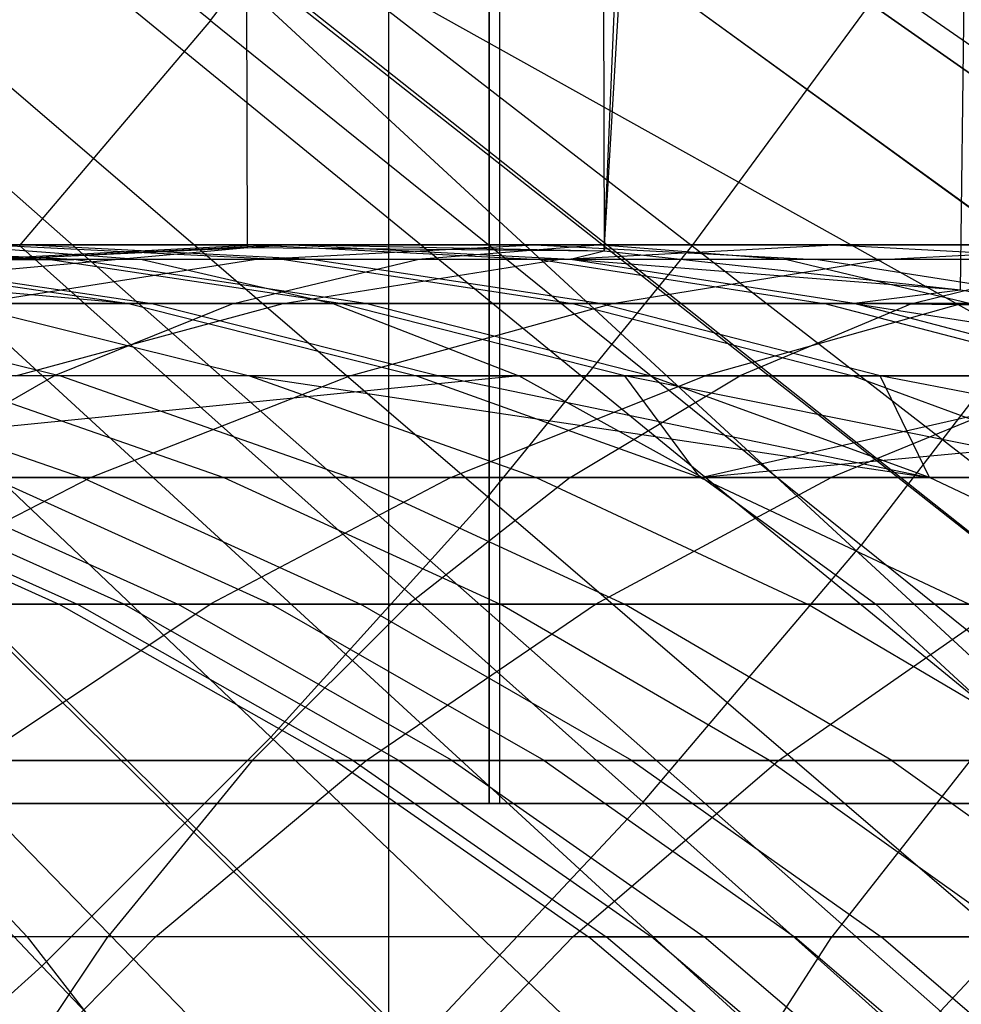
# Model space of a CAD drawing. Extents: x 0.1 to 12.1, y -6 to 6.
# Tile 157 of 256: x 6.844 to 7.013, y -0.836 to -0.66. Entities that reach past the tile are written whole.
import ezdxf

# ---------------------------------------------------------------- set-up
doc = ezdxf.new("R2010")
doc.units = 0
doc.header["$LTSCALE"] = 2.54
doc.layers.get('0').update_dxf_attribs({"linetype": 'CONTINUOUS'})

# ---------------------------------------------------------------- blocks, each defined once
blk = doc.blocks.new('DROPS_COLOR_B-11195_STL')
at = {"color": 0}
for p, q in [((6.91026, -0.9, 47.84314), (6.91026, 0.9, 47.84314)), ((6.91026, -0.9, 47.84314), (6.91026, 0.9, 47.84314)), ((6.91026, -0.9, 40.02596), (6.91026, 0.9, 40.02596)), ((6.91026, -0.9, 40.02596), (6.91026, 0.9, 40.02596)), ((6.94885, -0.70111, 51.00961), (7.0307, 0.71128, 51.02245)), ((6.94885, -0.70111, 51.00961), (7.0307, 0.71128, 51.02245)), ((7.0126, -0.70811, 51.01951), (7.0307, 0.71128, 51.02245)), ((7.0126, -0.70811, 51.01951), (7.0307, 0.71128, 51.02245)), ((6.94885, -0.70111, 51.00961), (7.00757, 0.7073, 51.0187)), ((6.94885, -0.70111, 51.00961), (7.00757, 0.7073, 51.0187)), ((6.88499, -0.70054, 51.00039), (6.88086, 0.70071, 50.99982)), ((6.88499, -0.70054, 51.00039), (6.88086, 0.70071, 50.99982)), ((6.94449, 0.70086, 51.00895), (6.94885, -0.70111, 51.00961)), ((6.94449, 0.70086, 51.00895), (6.94885, -0.70111, 51.00961)), ((6.92824, 0, 17.02357), (6.92824, -0.8, 17.02357)), ((6.92824, 0, 17.02357), (6.92824, -0.8, 17.02357)), ((6.92824, -0.8, 36.87165), (6.92824, 0, 36.87165)), ((6.92824, -0.8, 36.87165), (6.92824, 0, 36.87165)), ((6.93009, 0, 20.75002), (6.93009, -0.8, 20.75002)), ((6.93009, 0, 20.75002), (6.93009, -0.8, 20.75002)), ((6.93009, 0, 33.14519), (6.93009, -0.8, 33.14519)), ((6.93009, 0, 33.14519), (6.93009, -0.8, 33.14519)), ((6.87835, -0.65983, 13.79774), (6.76213, -0.56611, 13.83503)), ((6.87835, -0.65983, 13.79774), (6.76213, -0.56611, 13.83503)), ((6.84418, -0.56974, 1.92723), (7.10046, -0.75594, 2.00512)), ((6.84418, -0.56974, 1.92723), (7.10046, -0.75594, 2.00512)), ((6.8683, -0.58727, 13.45288), (7.12425, -0.77322, 13.37336)), ((6.8683, -0.58727, 13.45288), (7.12425, -0.77322, 13.37336)), ((6.84473, -0.60739, 13.73038), (6.96459, -0.70018, 13.68953)), ((6.84473, -0.60739, 13.73038), (6.96459, -0.70018, 13.68953)), ((6.81038, -0.61358, 1.92723), (7.0556, -0.8141, 2.00512)), ((6.81038, -0.61358, 1.92723), (7.0556, -0.8141, 2.00512)), ((6.84536, -0.61761, 13.45288), (7.07837, -0.83272, 13.37336)), ((6.84536, -0.61761, 13.45288), (7.12425, -0.77322, 13.37336)), ((6.84536, -0.61761, 13.45288), (7.07837, -0.83272, 13.37336)), ((6.84536, -0.61761, 13.45288), (7.12425, -0.77322, 13.37336)), ((6.87835, -0.65983, 13.79774), (6.91047, -0.61788, 13.79774)), ((6.87835, -0.65983, 13.79774), (6.91047, -0.61788, 13.79774)), ((7.03155, -0.70584, 13.75643), (6.91047, -0.61788, 13.79774)), ((7.03155, -0.70584, 13.75643), (6.91047, -0.61788, 13.79774)), ((6.83346, -0.63245, 13.45288), (7.07837, -0.83272, 13.37336)), ((6.83346, -0.63245, 13.45288), (7.07837, -0.83272, 13.37336)), ((6.81296, -0.64636, 13.73038), (6.92797, -0.7451, 13.68953)), ((6.81296, -0.64636, 13.73038), (6.92797, -0.7451, 13.68953)), ((6.96459, -0.70018, 13.68953), (6.9989, -0.65347, 13.68953)), ((6.96459, -0.70018, 13.68953), (6.9989, -0.65347, 13.68953)), ((6.9989, -0.65347, 13.68953), (7.12375, -0.74037, 13.64441)), ((6.9989, -0.65347, 13.68953), (7.12375, -0.74037, 13.64441)), ((6.77413, -0.65542, 1.92723), (7.0075, -0.86961, 2.00512)), ((6.77413, -0.65542, 1.92723), (7.0075, -0.86961, 2.00512)), ((6.87835, -0.65983, 13.79774), (6.84417, -0.70011, 13.79774)), ((6.87835, -0.65983, 13.79774), (6.84417, -0.70011, 13.79774)), ((6.87835, -0.65983, 13.79774), (6.99486, -0.75376, 13.75643)), ((6.87835, -0.65983, 13.79774), (6.99486, -0.75376, 13.75643)), ((6.79609, -0.67558, 13.45288), (7.02917, -0.8895, 13.37336)), ((6.79609, -0.67558, 13.45288), (7.02917, -0.8895, 13.37336)), ((6.77925, -0.68366, 13.73038), (6.88912, -0.7881, 13.68953)), ((6.77925, -0.68366, 13.73038), (6.88912, -0.7881, 13.68953)), ((6.73554, -0.69512, 1.92723), (6.95631, -0.92228, 2.00512)), ((6.73554, -0.69512, 1.92723), (6.95631, -0.92228, 2.00512)), ((6.84475, -0.70001, 51.15495), (6.79299, -0.70263, 51.1336)), ((6.84475, -0.70001, 51.15495), (6.79299, -0.70263, 51.1336)), ((6.84927, -0.70263, 53.68152), (6.79674, -0.70001, 53.7009)), ((6.84927, -0.70263, 53.68152), (6.79674, -0.70001, 53.7009)), ((6.84475, -0.70001, 51.15495), (6.80141, -0.70001, 51.2653)), ((6.84475, -0.70001, 51.15495), (6.80141, -0.70001, 51.2653)), ((6.85386, -0.70263, 51.28488), (6.80141, -0.70001, 51.2653)), ((6.85386, -0.70263, 51.28488), (6.80141, -0.70001, 51.2653)), ((6.88499, -0.70054, 51.00039), (6.82122, -0.70631, 50.99189)), ((6.88499, -0.70054, 51.00039), (6.82122, -0.70631, 50.99189)), ((6.83178, -0.70001, 56.67714), (6.94846, -0.70001, 56.76506)), ((6.83178, -0.70001, 56.67714), (6.94846, -0.70001, 56.76506)), ((6.83178, -0.70001, 56.67714), (6.8661, -0.70263, 56.6329)), ((6.83178, -0.70001, 56.67714), (6.8661, -0.70263, 56.6329)), ((6.83511, -0.70263, 53.94337), (6.88621, -0.70001, 53.92047)), ((6.83511, -0.70263, 53.94337), (6.88621, -0.70001, 53.92047)), ((6.88621, -0.70001, 53.92047), (6.83968, -0.70001, 53.81161)), ((6.83968, -0.70001, 53.81161), (6.89152, -0.70263, 53.79047)), ((6.88621, -0.70001, 53.92047), (6.83968, -0.70001, 53.81161)), ((6.83968, -0.70001, 53.81161), (6.89152, -0.70263, 53.79047)), ((6.89181, -0.70001, 51.04615), (6.8408, -0.70263, 51.02306)), ((6.89181, -0.70001, 51.04615), (6.8408, -0.70263, 51.02306)), ((6.88499, -0.70054, 51.00039), (6.8408, -0.70263, 51.02306)), ((6.88499, -0.70054, 51.00039), (6.8408, -0.70263, 51.02306)), ((6.9558, -0.79978, 13.75643), (6.84417, -0.70011, 13.79774)), ((6.9558, -0.79978, 13.75643), (6.84417, -0.70011, 13.79774)), ((6.89181, -0.70001, 51.04615), (6.84475, -0.70001, 51.15495)), ((6.89181, -0.70001, 51.04615), (6.84475, -0.70001, 51.15495)), ((6.89651, -0.70263, 51.1763), (6.84475, -0.70001, 51.15495)), ((6.89651, -0.70263, 51.1763), (6.84475, -0.70001, 51.15495)), ((6.88499, -0.70054, 51.00039), (6.89181, -0.70001, 51.04615)), ((6.88499, -0.70054, 51.00039), (6.89181, -0.70001, 51.04615)), ((6.94885, -0.70111, 51.00961), (6.88499, -0.70054, 51.00039)), ((6.94885, -0.70111, 51.00961), (6.88499, -0.70054, 51.00039)), ((6.88614, -0.70263, 54.05229), (6.93643, -0.70001, 54.02769)), ((6.88614, -0.70263, 54.05229), (6.93643, -0.70001, 54.02769)), ((6.93643, -0.70001, 54.02769), (6.88621, -0.70001, 53.92047)), ((6.93643, -0.70001, 54.02769), (6.88621, -0.70001, 53.92047)), ((6.88621, -0.70001, 53.92047), (6.9373, -0.70263, 53.89758)), ((6.88621, -0.70001, 53.92047), (6.9373, -0.70263, 53.89758)), ((6.94885, -0.70111, 51.00961), (6.89181, -0.70001, 51.04615)), ((6.94885, -0.70111, 51.00961), (6.89181, -0.70001, 51.04615)), ((6.94281, -0.70263, 51.06924), (6.89181, -0.70001, 51.04615)), ((6.94281, -0.70263, 51.06924), (6.89181, -0.70001, 51.04615)), ((6.94846, -0.70001, 56.76506), (6.91538, -0.70263, 56.81022)), ((6.94846, -0.70001, 56.76506), (6.91538, -0.70263, 56.81022)), ((6.92797, -0.7451, 13.68953), (6.96459, -0.70018, 13.68953)), ((6.92797, -0.7451, 13.68953), (6.96459, -0.70018, 13.68953)), ((6.99003, -0.70001, 54.13264), (6.93643, -0.70001, 54.02769)), ((6.93643, -0.70001, 54.02769), (6.98672, -0.70263, 54.00308)), ((6.99003, -0.70001, 54.13264), (6.93643, -0.70001, 54.02769)), ((6.93643, -0.70001, 54.02769), (6.98672, -0.70263, 54.00308)), ((6.94059, -0.70263, 54.15892), (6.99003, -0.70001, 54.13264)), ((6.94059, -0.70263, 54.15892), (6.99003, -0.70001, 54.13264)), ((6.94885, -0.70111, 51.00961), (6.94281, -0.70263, 51.06924)), ((6.94885, -0.70111, 51.00961), (6.94281, -0.70263, 51.06924)), ((6.94846, -0.70001, 56.76506), (7.06752, -0.70001, 56.84973)), ((6.94846, -0.70001, 56.76506), (7.06752, -0.70001, 56.84973)), ((6.94846, -0.70001, 56.76506), (6.98155, -0.70263, 56.71989)), ((6.94846, -0.70001, 56.76506), (6.98155, -0.70263, 56.71989)), ((7.0126, -0.70811, 51.01951), (6.94885, -0.70111, 51.00961)), ((7.0126, -0.70811, 51.01951), (6.94885, -0.70111, 51.00961)), ((6.96459, -0.70018, 13.68953), (7.08489, -0.79329, 13.64441)), ((6.96459, -0.70018, 13.68953), (7.08489, -0.79329, 13.64441)), ((7.04715, -0.70001, 54.23572), (6.99003, -0.70001, 54.13264)), ((6.99003, -0.70001, 54.13264), (7.03946, -0.70263, 54.10635)), ((7.04715, -0.70001, 54.23572), (6.99003, -0.70001, 54.13264)), ((6.99003, -0.70001, 54.13264), (7.03946, -0.70263, 54.10635)), ((6.99862, -0.70263, 54.26365), (7.04715, -0.70001, 54.23572)), ((6.99862, -0.70263, 54.26365), (7.04715, -0.70001, 54.23572)), ((6.8661, -0.70263, 56.6329), (6.75324, -0.70263, 56.54289)), ((6.8661, -0.70263, 56.6329), (6.75324, -0.70263, 56.54289)), ((6.86367, -0.7105, 53.55369), (6.77596, -0.70263, 53.45959)), ((6.86367, -0.7105, 53.55369), (6.77596, -0.70263, 53.45959)), ((6.91538, -0.70263, 56.81022), (6.79746, -0.70263, 56.72138)), ((6.91538, -0.70263, 56.81022), (6.79746, -0.70263, 56.72138)), ((6.81075, -0.70263, 53.5712), (6.84927, -0.70263, 53.68152)), ((6.81075, -0.70263, 53.5712), (6.84927, -0.70263, 53.68152)), ((6.81075, -0.70263, 53.5712), (6.86367, -0.7105, 53.55369)), ((6.81075, -0.70263, 53.5712), (6.86367, -0.7105, 53.55369)), ((6.81498, -0.70263, 51.3947), (6.86783, -0.7105, 51.41242)), ((6.81498, -0.70263, 51.3947), (6.86783, -0.7105, 51.41242)), ((6.81498, -0.70263, 51.3947), (6.85386, -0.70263, 51.28488)), ((6.81498, -0.70263, 51.3947), (6.85386, -0.70263, 51.28488)), ((6.88614, -0.70263, 54.05229), (6.83511, -0.70263, 53.94337)), ((6.88614, -0.70263, 54.05229), (6.83511, -0.70263, 53.94337)), ((6.83606, -0.7105, 54.07679), (6.88614, -0.70263, 54.05229)), ((6.83606, -0.7105, 54.07679), (6.88614, -0.70263, 54.05229)), ((6.90157, -0.7105, 53.66223), (6.84927, -0.70263, 53.68152)), ((6.89152, -0.70263, 53.79047), (6.84927, -0.70263, 53.68152)), ((6.90157, -0.7105, 53.66223), (6.84927, -0.70263, 53.68152)), ((6.89152, -0.70263, 53.79047), (6.84927, -0.70263, 53.68152)), ((6.89651, -0.70263, 51.1763), (6.85386, -0.70263, 51.28488)), ((6.89651, -0.70263, 51.1763), (6.85386, -0.70263, 51.28488)), ((6.90608, -0.7105, 51.30438), (6.85386, -0.70263, 51.28488)), ((6.90608, -0.7105, 51.30438), (6.85386, -0.70263, 51.28488)), ((6.98155, -0.70263, 56.71989), (6.8661, -0.70263, 56.6329)), ((6.8661, -0.70263, 56.6329), (6.90027, -0.7105, 56.58886)), ((6.8661, -0.70263, 56.6329), (6.90027, -0.7105, 56.58886)), ((6.98155, -0.70263, 56.71989), (6.8661, -0.70263, 56.6329)), ((6.88244, -0.7105, 56.85519), (6.91538, -0.70263, 56.81022)), ((6.88244, -0.7105, 56.85519), (6.91538, -0.70263, 56.81022)), ((6.94059, -0.70263, 54.15892), (6.88614, -0.70263, 54.05229)), ((6.94059, -0.70263, 54.15892), (6.88614, -0.70263, 54.05229)), ((6.89138, -0.7105, 54.18509), (6.94059, -0.70263, 54.15892)), ((6.89138, -0.7105, 54.18509), (6.94059, -0.70263, 54.15892)), ((6.9373, -0.70263, 53.89758), (6.89152, -0.70263, 53.79047)), ((6.9373, -0.70263, 53.89758), (6.89152, -0.70263, 53.79047)), ((6.89152, -0.70263, 53.79047), (6.94313, -0.7105, 53.76941)), ((6.89152, -0.70263, 53.79047), (6.94313, -0.7105, 53.76941)), ((6.94281, -0.70263, 51.06924), (6.89651, -0.70263, 51.1763)), ((6.94281, -0.70263, 51.06924), (6.89651, -0.70263, 51.1763)), ((6.94804, -0.7105, 51.19756), (6.89651, -0.70263, 51.1763)), ((6.94804, -0.7105, 51.19756), (6.89651, -0.70263, 51.1763)), ((7.03569, -0.70263, 56.89579), (6.91538, -0.70263, 56.81022)), ((7.03569, -0.70263, 56.89579), (6.91538, -0.70263, 56.81022)), ((6.98672, -0.70263, 54.00308), (6.9373, -0.70263, 53.89758)), ((6.9373, -0.70263, 53.89758), (6.98817, -0.7105, 53.87479)), ((6.98672, -0.70263, 54.00308), (6.9373, -0.70263, 53.89758)), ((6.9373, -0.70263, 53.89758), (6.98817, -0.7105, 53.87479)), ((6.99862, -0.70263, 54.26365), (6.94059, -0.70263, 54.15892)), ((6.99862, -0.70263, 54.26365), (6.94059, -0.70263, 54.15892)), ((7.0126, -0.70811, 51.01951), (6.94281, -0.70263, 51.06924)), ((7.0126, -0.70811, 51.01951), (6.94281, -0.70263, 51.06924)), ((6.9936, -0.7105, 51.09222), (6.94281, -0.70263, 51.06924)), ((6.9936, -0.7105, 51.09222), (6.94281, -0.70263, 51.06924)), ((6.95032, -0.7105, 54.29146), (6.99862, -0.70263, 54.26365)), ((6.95032, -0.7105, 54.29146), (6.99862, -0.70263, 54.26365)), ((7.09935, -0.70263, 56.80367), (6.98155, -0.70263, 56.71989)), ((6.98155, -0.70263, 56.71989), (7.01449, -0.7105, 56.67492)), ((6.98155, -0.70263, 56.71989), (7.01449, -0.7105, 56.67492)), ((7.09935, -0.70263, 56.80367), (6.98155, -0.70263, 56.71989)), ((7.03946, -0.70263, 54.10635), (6.98672, -0.70263, 54.00308)), ((7.03679, -0.7105, 53.97858), (6.98672, -0.70263, 54.00308)), ((7.03946, -0.70263, 54.10635), (6.98672, -0.70263, 54.00308)), ((7.03679, -0.7105, 53.97858), (6.98672, -0.70263, 54.00308)), ((7.06028, -0.70263, 54.36657), (6.99862, -0.70263, 54.26365)), ((7.06028, -0.70263, 54.36657), (6.99862, -0.70263, 54.26365)), ((7.004, -0.7105, 56.94165), (7.03569, -0.70263, 56.89579)), ((7.004, -0.7105, 56.94165), (7.03569, -0.70263, 56.89579)), ((7.03155, -0.70584, 13.75643), (6.99486, -0.75376, 13.75643)), ((7.03155, -0.70584, 13.75643), (6.99486, -0.75376, 13.75643)), ((7.0126, -0.70811, 51.01951), (6.9936, -0.7105, 51.09222)), ((7.0126, -0.70811, 51.01951), (6.9936, -0.7105, 51.09222)), ((7.0291, -0.71099, 51.02218), (7.0126, -0.70811, 51.01951)), ((7.0291, -0.71099, 51.02218), (7.0126, -0.70811, 51.01951)), ((6.7633, -0.7105, 56.76542), (6.88244, -0.7105, 56.85519)), ((6.7633, -0.7105, 56.76542), (6.88244, -0.7105, 56.85519)), ((6.7886, -0.7105, 56.4998), (6.90027, -0.7105, 56.58886)), ((6.7886, -0.7105, 56.4998), (6.90027, -0.7105, 56.58886)), ((6.86367, -0.7105, 53.55369), (6.79894, -0.7105, 53.33298)), ((6.79894, -0.7105, 53.33298), (6.85151, -0.72343, 53.31947)), ((6.86367, -0.7105, 53.55369), (6.79894, -0.7105, 53.33298)), ((6.79894, -0.7105, 53.33298), (6.85151, -0.72343, 53.31947)), ((6.83328, -0.7105, 51.5217), (6.88531, -0.72343, 51.53721)), ((6.86783, -0.7105, 51.41242), (6.83328, -0.7105, 51.5217)), ((6.86783, -0.7105, 51.41242), (6.83328, -0.7105, 51.5217)), ((6.83328, -0.7105, 51.5217), (6.88531, -0.72343, 51.53721)), ((6.89138, -0.7105, 54.18509), (6.83606, -0.7105, 54.07679)), ((6.89138, -0.7105, 54.18509), (6.83606, -0.7105, 54.07679)), ((6.84344, -0.72343, 54.21058), (6.89138, -0.7105, 54.18509)), ((6.84344, -0.72343, 54.21058), (6.89138, -0.7105, 54.18509)), ((6.88244, -0.7105, 56.85519), (6.85036, -0.72343, 56.89899)), ((6.88244, -0.7105, 56.85519), (6.85036, -0.72343, 56.89899)), ((6.86367, -0.7105, 53.55369), (6.90157, -0.7105, 53.66223)), ((6.86367, -0.7105, 53.55369), (6.90157, -0.7105, 53.66223)), ((6.86367, -0.7105, 53.55369), (6.9152, -0.72343, 53.53665)), ((6.86367, -0.7105, 53.55369), (6.9152, -0.72343, 53.53665)), ((6.86783, -0.7105, 51.41242), (6.9193, -0.72343, 51.42968)), ((6.86783, -0.7105, 51.41242), (6.9193, -0.72343, 51.42968)), ((6.86783, -0.7105, 51.41242), (6.90608, -0.7105, 51.30438)), ((6.86783, -0.7105, 51.41242), (6.90608, -0.7105, 51.30438)), ((6.88244, -0.7105, 56.85519), (7.004, -0.7105, 56.94165)), ((6.88244, -0.7105, 56.85519), (7.004, -0.7105, 56.94165)), ((6.95032, -0.7105, 54.29146), (6.89138, -0.7105, 54.18509)), ((6.95032, -0.7105, 54.29146), (6.89138, -0.7105, 54.18509)), ((6.90027, -0.7105, 56.58886), (7.01449, -0.7105, 56.67492)), ((6.90027, -0.7105, 56.58886), (7.01449, -0.7105, 56.67492)), ((6.90027, -0.7105, 56.58886), (6.93354, -0.72343, 56.54597)), ((6.90027, -0.7105, 56.58886), (6.93354, -0.72343, 56.54597)), ((6.9525, -0.72343, 53.64344), (6.90157, -0.7105, 53.66223)), ((6.94313, -0.7105, 53.76941), (6.90157, -0.7105, 53.66223)), ((6.9525, -0.72343, 53.64344), (6.90157, -0.7105, 53.66223)), ((6.94313, -0.7105, 53.76941), (6.90157, -0.7105, 53.66223)), ((6.90327, -0.72343, 54.31854), (6.95032, -0.7105, 54.29146)), ((6.90327, -0.72343, 54.31854), (6.95032, -0.7105, 54.29146)), ((6.94804, -0.7105, 51.19756), (6.90608, -0.7105, 51.30438)), ((6.94804, -0.7105, 51.19756), (6.90608, -0.7105, 51.30438)), ((6.95694, -0.72343, 51.32336), (6.90608, -0.7105, 51.30438)), ((6.95694, -0.72343, 51.32336), (6.90608, -0.7105, 51.30438)), ((6.94313, -0.7105, 53.76941), (6.98817, -0.7105, 53.87479)), ((6.94313, -0.7105, 53.76941), (6.98817, -0.7105, 53.87479)), ((6.94313, -0.7105, 53.76941), (6.99339, -0.72343, 53.7489)), ((6.94313, -0.7105, 53.76941), (6.99339, -0.72343, 53.7489)), ((6.9936, -0.7105, 51.09222), (6.94804, -0.7105, 51.19756)), ((6.9936, -0.7105, 51.09222), (6.94804, -0.7105, 51.19756)), ((6.99823, -0.72343, 51.21826), (6.94804, -0.7105, 51.19756)), ((6.99823, -0.72343, 51.21826), (6.94804, -0.7105, 51.19756)), ((7.01294, -0.7105, 54.396), (6.95032, -0.7105, 54.29146)), ((7.01294, -0.7105, 54.396), (6.95032, -0.7105, 54.29146)), ((7.01294, -0.7105, 54.396), (6.96683, -0.72343, 54.42465)), ((7.01294, -0.7105, 54.396), (6.96683, -0.72343, 54.42465)), ((7.004, -0.7105, 56.94165), (6.97314, -0.72343, 56.98632)), ((7.004, -0.7105, 56.94165), (6.97314, -0.72343, 56.98632)), ((7.03679, -0.7105, 53.97858), (6.98817, -0.7105, 53.87479)), ((7.03772, -0.72343, 53.8526), (6.98817, -0.7105, 53.87479)), ((7.03679, -0.7105, 53.97858), (6.98817, -0.7105, 53.87479)), ((7.03772, -0.72343, 53.8526), (6.98817, -0.7105, 53.87479)), ((7.04305, -0.72343, 51.11461), (6.9936, -0.7105, 51.09222)), ((6.9936, -0.7105, 51.09222), (7.09042, -0.72579, 51.03255)), ((7.0291, -0.71099, 51.02218), (6.9936, -0.7105, 51.09222)), ((7.0291, -0.71099, 51.02218), (6.9936, -0.7105, 51.09222)), ((6.9936, -0.7105, 51.09222), (7.09042, -0.72579, 51.03255)), ((7.04305, -0.72343, 51.11461), (6.9936, -0.7105, 51.09222)), ((7.004, -0.7105, 56.94165), (7.12781, -0.7105, 57.02469)), ((7.004, -0.7105, 56.94165), (7.12781, -0.7105, 57.02469)), ((6.75632, -0.7165, 13.45288), (6.97681, -0.94337, 13.37336)), ((6.75632, -0.7165, 13.45288), (6.97681, -0.94337, 13.37336)), ((6.7437, -0.71921, 13.73038), (6.84814, -0.82908, 13.68953)), ((6.7437, -0.71921, 13.73038), (6.84814, -0.82908, 13.68953)), ((6.85036, -0.72343, 56.89899), (6.73002, -0.72343, 56.80832)), ((6.85036, -0.72343, 56.89899), (6.73002, -0.72343, 56.80832)), ((6.93354, -0.72343, 56.54597), (6.75012, -0.74162, 56.32626)), ((6.93354, -0.72343, 56.54597), (6.75012, -0.74162, 56.32626)), ((6.85151, -0.72343, 53.31947), (6.8027, -0.72343, 53.099)), ((6.8027, -0.72343, 53.099), (6.85534, -0.74162, 53.08922)), ((6.85151, -0.72343, 53.31947), (6.8027, -0.72343, 53.099)), ((6.8027, -0.72343, 53.099), (6.85534, -0.74162, 53.08922)), ((6.81872, -0.74162, 56.94218), (6.85036, -0.72343, 56.89899)), ((6.81872, -0.74162, 56.94218), (6.85036, -0.72343, 56.89899)), ((6.93354, -0.72343, 56.54597), (6.82304, -0.72343, 56.45784)), ((6.93354, -0.72343, 56.54597), (6.82304, -0.72343, 56.45784)), ((6.88531, -0.72343, 51.53721), (6.82853, -0.72343, 51.75458)), ((6.82853, -0.72343, 51.75458), (6.88075, -0.74162, 51.76639)), ((6.88531, -0.72343, 51.53721), (6.82853, -0.72343, 51.75458)), ((6.82853, -0.72343, 51.75458), (6.88075, -0.74162, 51.76639)), ((6.90327, -0.72343, 54.31854), (6.84344, -0.72343, 54.21058)), ((6.90327, -0.72343, 54.31854), (6.84344, -0.72343, 54.21058)), ((6.97314, -0.72343, 56.98632), (6.85036, -0.72343, 56.89899)), ((6.97314, -0.72343, 56.98632), (6.85036, -0.72343, 56.89899)), ((6.9152, -0.72343, 53.53665), (6.85151, -0.72343, 53.31947)), ((6.85151, -0.72343, 53.31947), (6.90336, -0.74162, 53.30614)), ((6.9152, -0.72343, 53.53665), (6.85151, -0.72343, 53.31947)), ((6.85151, -0.72343, 53.31947), (6.90336, -0.74162, 53.30614)), ((6.85687, -0.74162, 54.34526), (6.90327, -0.72343, 54.31854)), ((6.85687, -0.74162, 54.34526), (6.90327, -0.72343, 54.31854)), ((6.88531, -0.72343, 51.53721), (6.93662, -0.74162, 51.5525)), ((6.88531, -0.72343, 51.53721), (6.93662, -0.74162, 51.5525)), ((6.88531, -0.72343, 51.53721), (7.0071, -0.74162, 51.34209)), ((6.9193, -0.72343, 51.42968), (6.88531, -0.72343, 51.53721)), ((6.9193, -0.72343, 51.42968), (6.88531, -0.72343, 51.53721)), ((6.88531, -0.72343, 51.53721), (7.0071, -0.74162, 51.34209)), ((6.96683, -0.72343, 54.42465), (6.90327, -0.72343, 54.31854)), ((6.96683, -0.72343, 54.42465), (6.90327, -0.72343, 54.31854)), ((6.9152, -0.72343, 53.53665), (6.9525, -0.72343, 53.64344)), ((6.9152, -0.72343, 53.53665), (6.9525, -0.72343, 53.64344)), ((6.9152, -0.72343, 53.53665), (6.96603, -0.74162, 53.51983)), ((6.9152, -0.72343, 53.53665), (6.96603, -0.74162, 53.51983)), ((6.9193, -0.72343, 51.42968), (7.0071, -0.74162, 51.34209)), ((6.9193, -0.72343, 51.42968), (7.0071, -0.74162, 51.34209)), ((6.9193, -0.72343, 51.42968), (6.95694, -0.72343, 51.32336)), ((6.9193, -0.72343, 51.42968), (6.95694, -0.72343, 51.32336)), ((6.92136, -0.74162, 54.45291), (6.96683, -0.72343, 54.42465)), ((6.92136, -0.74162, 54.45291), (6.96683, -0.72343, 54.42465)), ((6.96636, -0.74162, 56.50367), (6.93354, -0.72343, 56.54597)), ((7.04657, -0.72343, 56.63113), (6.93354, -0.72343, 56.54597)), ((6.96636, -0.74162, 56.50367), (6.93354, -0.72343, 56.54597)), ((7.04657, -0.72343, 56.63113), (6.93354, -0.72343, 56.54597)), ((6.94271, -0.74162, 57.03036), (6.97314, -0.72343, 56.98632)), ((6.94271, -0.74162, 57.03036), (6.97314, -0.72343, 56.98632)), ((6.96603, -0.74162, 53.51983), (6.9525, -0.72343, 53.64344)), ((7.04297, -0.74162, 53.72867), (6.9525, -0.72343, 53.64344)), ((6.96603, -0.74162, 53.51983), (6.9525, -0.72343, 53.64344)), ((7.04297, -0.74162, 53.72867), (6.9525, -0.72343, 53.64344)), ((6.99339, -0.72343, 53.7489), (6.9525, -0.72343, 53.64344)), ((6.99339, -0.72343, 53.7489), (6.9525, -0.72343, 53.64344)), ((6.99823, -0.72343, 51.21826), (6.95694, -0.72343, 51.32336)), ((7.0071, -0.74162, 51.34209), (6.95694, -0.72343, 51.32336)), ((6.99823, -0.72343, 51.21826), (6.95694, -0.72343, 51.32336)), ((7.0071, -0.74162, 51.34209), (6.95694, -0.72343, 51.32336)), ((7.16189, -0.72343, 56.71315), (6.96636, -0.74162, 56.50367)), ((7.16189, -0.72343, 56.71315), (6.96636, -0.74162, 56.50367)), ((7.04657, -0.72343, 56.63113), (6.96636, -0.74162, 56.50367)), ((7.04657, -0.72343, 56.63113), (6.96636, -0.74162, 56.50367)), ((6.96683, -0.72343, 54.42465), (7.03393, -0.72343, 54.52856)), ((6.96683, -0.72343, 54.42465), (7.03393, -0.72343, 54.52856)), ((7.0982, -0.72343, 57.07018), (6.97314, -0.72343, 56.98632)), ((7.0982, -0.72343, 57.07018), (6.97314, -0.72343, 56.98632)), ((7.03393, -0.72343, 54.52856), (6.98944, -0.74162, 54.55834)), ((7.03393, -0.72343, 54.52856), (6.98944, -0.74162, 54.55834)), ((6.99339, -0.72343, 53.7489), (7.03772, -0.72343, 53.8526)), ((6.99339, -0.72343, 53.7489), (7.03772, -0.72343, 53.8526)), ((6.99339, -0.72343, 53.7489), (7.04297, -0.74162, 53.72867)), ((6.99339, -0.72343, 53.7489), (7.04297, -0.74162, 53.72867)), ((7.04305, -0.72343, 51.11461), (6.99823, -0.72343, 51.21826)), ((7.09183, -0.74162, 51.13669), (6.99823, -0.72343, 51.21826)), ((7.04305, -0.72343, 51.11461), (6.99823, -0.72343, 51.21826)), ((7.09183, -0.74162, 51.13669), (6.99823, -0.72343, 51.21826)), ((7.0071, -0.74162, 51.34209), (6.99823, -0.72343, 51.21826)), ((7.0071, -0.74162, 51.34209), (6.99823, -0.72343, 51.21826)), ((6.91449, -0.84378, 13.75643), (6.808, -0.73862, 13.79774)), ((6.91449, -0.84378, 13.75643), (6.808, -0.73862, 13.79774)), ((6.75012, -0.74162, 56.32626), (6.96636, -0.74162, 56.50367)), ((6.75012, -0.74162, 56.32626), (6.96636, -0.74162, 56.50367)), ((6.85687, -0.74162, 54.34526), (6.79617, -0.74162, 54.23571)), ((6.85687, -0.74162, 54.34526), (6.79617, -0.74162, 54.23571)), ((6.8005, -0.74162, 52.42839), (6.8512, -0.76432, 52.42933)), ((6.8005, -0.74162, 52.42839), (6.8512, -0.76432, 52.42933)), ((6.80382, -0.74162, 52.65037), (6.85447, -0.76432, 52.64788)), ((6.80382, -0.74162, 52.65037), (6.85447, -0.76432, 52.64788)), ((6.86282, -0.76432, 52.21046), (6.81231, -0.74162, 52.20609)), ((6.86282, -0.76432, 52.21046), (6.81231, -0.74162, 52.20609)), ((6.81293, -0.76432, 54.37055), (6.85687, -0.74162, 54.34526)), ((6.81293, -0.76432, 54.37055), (6.85687, -0.74162, 54.34526)), ((6.81872, -0.74162, 56.94218), (6.94271, -0.74162, 57.03036)), ((6.81872, -0.74162, 56.94218), (6.94271, -0.74162, 57.03036)), ((6.85534, -0.74162, 53.08922), (6.82216, -0.74162, 52.87054)), ((6.82216, -0.74162, 52.87054), (6.87252, -0.76432, 52.86465)), ((6.85534, -0.74162, 53.08922), (6.82216, -0.74162, 52.87054)), ((6.82216, -0.74162, 52.87054), (6.87252, -0.76432, 52.86465)), ((6.83911, -0.74162, 51.98505), (6.88921, -0.76432, 51.99285)), ((6.83911, -0.74162, 51.98505), (6.88075, -0.74162, 51.76639)), ((6.83911, -0.74162, 51.98505), (6.88921, -0.76432, 51.99285)), ((6.83911, -0.74162, 51.98505), (6.88075, -0.74162, 51.76639)), ((6.90336, -0.74162, 53.30614), (6.85534, -0.74162, 53.08922)), ((6.85534, -0.74162, 53.08922), (6.90519, -0.76432, 53.07994)), ((6.90336, -0.74162, 53.30614), (6.85534, -0.74162, 53.08922)), ((6.85534, -0.74162, 53.08922), (6.90519, -0.76432, 53.07994)), ((6.92136, -0.74162, 54.45291), (6.85687, -0.74162, 54.34526)), ((6.92136, -0.74162, 54.45291), (6.85687, -0.74162, 54.34526)), ((6.92136, -0.74162, 54.45291), (6.8783, -0.76432, 54.47968)), ((6.92136, -0.74162, 54.45291), (6.8783, -0.76432, 54.47968)), ((6.88075, -0.74162, 51.76639), (6.9302, -0.76432, 51.77756)), ((6.88075, -0.74162, 51.76639), (6.93662, -0.74162, 51.5525)), ((6.88075, -0.74162, 51.76639), (6.9302, -0.76432, 51.77756)), ((6.88075, -0.74162, 51.76639), (6.93662, -0.74162, 51.5525)), ((6.96603, -0.74162, 53.51983), (6.90336, -0.74162, 53.30614)), ((6.90336, -0.74162, 53.30614), (6.95247, -0.76432, 53.29352)), ((6.96603, -0.74162, 53.51983), (6.90336, -0.74162, 53.30614)), ((6.90336, -0.74162, 53.30614), (6.95247, -0.76432, 53.29352)), ((6.94271, -0.74162, 57.03036), (6.91388, -0.76432, 57.07208)), ((6.94271, -0.74162, 57.03036), (6.91388, -0.76432, 57.07208)), ((6.92136, -0.74162, 54.45291), (6.98944, -0.74162, 54.55834)), ((6.92136, -0.74162, 54.45291), (6.98944, -0.74162, 54.55834)), ((6.93662, -0.74162, 51.5525), (6.98521, -0.76432, 51.56698)), ((7.0071, -0.74162, 51.34209), (6.93662, -0.74162, 51.5525)), ((7.0071, -0.74162, 51.34209), (6.93662, -0.74162, 51.5525)), ((6.93662, -0.74162, 51.5525), (6.98521, -0.76432, 51.56698)), ((6.94271, -0.74162, 57.03036), (7.06898, -0.74162, 57.11505)), ((6.94271, -0.74162, 57.03036), (7.06898, -0.74162, 57.11505)), ((6.9473, -0.76432, 54.58654), (6.98944, -0.74162, 54.55834)), ((6.9473, -0.76432, 54.58654), (6.98944, -0.74162, 54.55834)), ((7.04297, -0.74162, 53.72867), (6.96603, -0.74162, 53.51983)), ((6.96603, -0.74162, 53.51983), (7.01417, -0.76432, 53.50391)), ((7.04297, -0.74162, 53.72867), (6.96603, -0.74162, 53.51983)), ((6.96603, -0.74162, 53.51983), (7.01417, -0.76432, 53.50391)), ((6.96636, -0.74162, 56.50367), (7.19233, -0.74162, 56.6691)), ((6.96636, -0.74162, 56.50367), (7.19233, -0.74162, 56.6691)), ((6.96636, -0.74162, 56.50367), (6.99744, -0.76432, 56.4636)), ((6.96636, -0.74162, 56.50367), (6.99744, -0.76432, 56.4636)), ((7.06133, -0.74162, 54.66186), (6.98944, -0.74162, 54.55834)), ((7.06133, -0.74162, 54.66186), (6.98944, -0.74162, 54.55834)), ((7.0546, -0.76432, 51.35983), (7.0071, -0.74162, 51.34209)), ((7.0071, -0.74162, 51.34209), (7.09183, -0.74162, 51.13669)), ((7.0546, -0.76432, 51.35983), (7.0071, -0.74162, 51.34209)), ((7.0071, -0.74162, 51.34209), (7.09183, -0.74162, 51.13669)), ((6.88912, -0.7881, 13.68953), (6.92797, -0.7451, 13.68953)), ((6.88912, -0.7881, 13.68953), (6.92797, -0.7451, 13.68953)), ((6.92797, -0.7451, 13.68953), (7.04339, -0.84418, 13.64441)), ((6.92797, -0.7451, 13.68953), (7.04339, -0.84418, 13.64441)), ((6.9558, -0.79978, 13.75643), (6.99486, -0.75376, 13.75643)), ((6.9558, -0.79978, 13.75643), (6.99486, -0.75376, 13.75643)), ((7.11163, -0.84792, 13.71107), (6.99486, -0.75376, 13.75643)), ((7.11163, -0.84792, 13.71107), (6.99486, -0.75376, 13.75643)), ((6.99744, -0.76432, 56.4636), (6.78335, -0.76432, 56.28797)), ((6.99744, -0.76432, 56.4636), (6.78335, -0.76432, 56.28797)), ((6.91388, -0.76432, 57.07208), (6.78876, -0.76432, 56.98308)), ((6.91388, -0.76432, 57.07208), (6.78876, -0.76432, 56.98308)), ((6.81293, -0.76432, 54.37055), (6.8783, -0.76432, 54.47968)), ((6.81293, -0.76432, 54.37055), (6.8783, -0.76432, 54.47968)), ((6.8363, -0.79228, 54.50578), (6.8783, -0.76432, 54.47968)), ((6.8363, -0.79228, 54.50578), (6.8783, -0.76432, 54.47968)), ((6.8512, -0.76432, 52.42933), (6.85447, -0.76432, 52.64788)), ((6.86282, -0.76432, 52.21046), (6.8512, -0.76432, 52.42933)), ((6.90064, -0.79228, 52.43026), (6.8512, -0.76432, 52.42933)), ((6.86282, -0.76432, 52.21046), (6.8512, -0.76432, 52.42933)), ((6.8512, -0.76432, 52.42933), (6.85447, -0.76432, 52.64788)), ((6.90064, -0.79228, 52.43026), (6.8512, -0.76432, 52.42933)), ((6.85447, -0.76432, 52.64788), (6.87252, -0.76432, 52.86465)), ((6.90386, -0.79228, 52.64546), (6.85447, -0.76432, 52.64788)), ((6.85447, -0.76432, 52.64788), (6.87252, -0.76432, 52.86465)), ((6.90386, -0.79228, 52.64546), (6.85447, -0.76432, 52.64788)), ((6.88921, -0.76432, 51.99285), (6.86282, -0.76432, 52.21046)), ((6.91208, -0.79228, 52.21473), (6.86282, -0.76432, 52.21046)), ((6.88921, -0.76432, 51.99285), (6.86282, -0.76432, 52.21046)), ((6.91208, -0.79228, 52.21473), (6.86282, -0.76432, 52.21046)), ((6.87252, -0.76432, 52.86465), (6.90519, -0.76432, 53.07994)), ((6.92163, -0.79228, 52.85891), (6.87252, -0.76432, 52.86465)), ((6.87252, -0.76432, 52.86465), (6.90519, -0.76432, 53.07994)), ((6.92163, -0.79228, 52.85891), (6.87252, -0.76432, 52.86465)), ((6.9473, -0.76432, 54.58654), (6.8783, -0.76432, 54.47968)), ((6.9473, -0.76432, 54.58654), (6.8783, -0.76432, 54.47968)), ((6.88578, -0.79228, 57.11276), (6.91388, -0.76432, 57.07208)), ((6.88578, -0.79228, 57.11276), (6.91388, -0.76432, 57.07208)), ((6.9302, -0.76432, 51.77756), (6.88921, -0.76432, 51.99285)), ((6.93807, -0.79228, 52.00045), (6.88921, -0.76432, 51.99285)), ((6.9302, -0.76432, 51.77756), (6.88921, -0.76432, 51.99285)), ((6.93807, -0.79228, 52.00045), (6.88921, -0.76432, 51.99285)), ((6.90519, -0.76432, 53.07994), (6.95247, -0.76432, 53.29352)), ((6.9538, -0.79228, 53.0709), (6.90519, -0.76432, 53.07994)), ((6.90519, -0.76432, 53.07994), (6.95247, -0.76432, 53.29352)), ((6.9538, -0.79228, 53.0709), (6.90519, -0.76432, 53.07994)), ((6.90621, -0.79228, 54.61405), (6.9473, -0.76432, 54.58654)), ((6.90621, -0.79228, 54.61405), (6.9473, -0.76432, 54.58654)), ((7.04132, -0.76432, 57.15754), (6.91388, -0.76432, 57.07208)), ((7.04132, -0.76432, 57.15754), (6.91388, -0.76432, 57.07208)), ((6.98521, -0.76432, 51.56698), (6.9302, -0.76432, 51.77756)), ((6.97843, -0.79228, 51.78846), (6.9302, -0.76432, 51.77756)), ((6.98521, -0.76432, 51.56698), (6.9302, -0.76432, 51.77756)), ((6.97843, -0.79228, 51.78846), (6.9302, -0.76432, 51.77756)), ((7.02017, -0.76432, 54.69147), (6.9473, -0.76432, 54.58654)), ((7.02017, -0.76432, 54.69147), (6.9473, -0.76432, 54.58654)), ((6.95247, -0.76432, 53.29352), (7.01417, -0.76432, 53.50391)), ((7.00036, -0.79228, 53.28121), (6.95247, -0.76432, 53.29352)), ((6.95247, -0.76432, 53.29352), (7.01417, -0.76432, 53.50391)), ((7.00036, -0.79228, 53.28121), (6.95247, -0.76432, 53.29352)), ((6.98004, -0.79228, 54.72036), (7.02017, -0.76432, 54.69147)), ((6.98004, -0.79228, 54.72036), (7.02017, -0.76432, 54.69147)), ((7.0546, -0.76432, 51.35983), (6.98521, -0.76432, 51.56698)), ((7.0326, -0.79228, 51.5811), (6.98521, -0.76432, 51.56698)), ((7.0546, -0.76432, 51.35983), (6.98521, -0.76432, 51.56698)), ((7.0326, -0.79228, 51.5811), (6.98521, -0.76432, 51.56698)), ((7.02775, -0.79228, 56.42453), (6.99744, -0.76432, 56.4636)), ((7.22115, -0.76432, 56.62739), (6.99744, -0.76432, 56.4636)), ((7.02775, -0.79228, 56.42453), (6.99744, -0.76432, 56.4636)), ((7.22115, -0.76432, 56.62739), (6.99744, -0.76432, 56.4636)), ((6.84814, -0.82908, 13.68953), (6.88912, -0.7881, 13.68953)), ((6.84814, -0.82908, 13.68953), (6.88912, -0.7881, 13.68953)), ((6.88912, -0.7881, 13.68953), (6.99937, -0.8929, 13.64441)), ((6.88912, -0.7881, 13.68953), (6.99937, -0.8929, 13.64441)), ((6.75954, -0.79228, 57.02297), (6.88578, -0.79228, 57.11276)), ((6.75954, -0.79228, 57.02297), (6.88578, -0.79228, 57.11276)), ((6.81577, -0.79228, 56.25063), (7.02775, -0.79228, 56.42453)), ((6.81577, -0.79228, 56.25063), (7.02775, -0.79228, 56.42453)), ((6.81577, -0.79228, 56.25063), (6.84552, -0.82387, 56.21635)), ((6.81577, -0.79228, 56.25063), (6.84552, -0.82387, 56.21635)), ((6.90621, -0.79228, 54.61405), (6.8363, -0.79228, 54.50578)), ((6.90621, -0.79228, 54.61405), (6.8363, -0.79228, 54.50578)), ((6.88578, -0.79228, 57.11276), (6.85998, -0.82387, 57.15009)), ((6.88578, -0.79228, 57.11276), (6.85998, -0.82387, 57.15009)), ((6.8685, -0.82387, 54.63929), (6.90621, -0.79228, 54.61405)), ((6.8685, -0.82387, 54.63929), (6.90621, -0.79228, 54.61405)), ((6.88578, -0.79228, 57.11276), (7.01434, -0.79228, 57.19898)), ((6.88578, -0.79228, 57.11276), (7.01434, -0.79228, 57.19898)), ((6.90386, -0.79228, 52.64546), (6.90064, -0.79228, 52.43026)), ((6.90064, -0.79228, 52.43026), (6.94601, -0.82387, 52.4311)), ((6.90064, -0.79228, 52.43026), (6.91208, -0.79228, 52.21473)), ((6.90064, -0.79228, 52.43026), (6.94601, -0.82387, 52.4311)), ((6.90064, -0.79228, 52.43026), (6.91208, -0.79228, 52.21473)), ((6.90386, -0.79228, 52.64546), (6.90064, -0.79228, 52.43026)), ((6.92163, -0.79228, 52.85891), (6.90386, -0.79228, 52.64546)), ((6.90386, -0.79228, 52.64546), (6.94919, -0.82387, 52.64323)), ((6.90386, -0.79228, 52.64546), (6.94919, -0.82387, 52.64323)), ((6.92163, -0.79228, 52.85891), (6.90386, -0.79228, 52.64546)), ((6.98004, -0.79228, 54.72036), (6.90621, -0.79228, 54.61405)), ((6.98004, -0.79228, 54.72036), (6.90621, -0.79228, 54.61405)), ((6.91208, -0.79228, 52.21473), (6.95729, -0.82387, 52.21866)), ((6.91208, -0.79228, 52.21473), (6.93807, -0.79228, 52.00045)), ((6.91208, -0.79228, 52.21473), (6.95729, -0.82387, 52.21866)), ((6.91208, -0.79228, 52.21473), (6.93807, -0.79228, 52.00045)), ((6.9538, -0.79228, 53.0709), (6.92163, -0.79228, 52.85891)), ((6.92163, -0.79228, 52.85891), (6.96671, -0.82387, 52.85364)), ((6.92163, -0.79228, 52.85891), (6.96671, -0.82387, 52.85364)), ((6.9538, -0.79228, 53.0709), (6.92163, -0.79228, 52.85891)), ((6.93807, -0.79228, 52.00045), (6.98291, -0.82387, 52.00743)), ((6.93807, -0.79228, 52.00045), (6.97843, -0.79228, 51.78846)), ((6.93807, -0.79228, 52.00045), (6.98291, -0.82387, 52.00743)), ((6.93807, -0.79228, 52.00045), (6.97843, -0.79228, 51.78846)), ((6.9432, -0.82387, 54.74686), (6.98004, -0.79228, 54.72036)), ((6.9432, -0.82387, 54.74686), (6.98004, -0.79228, 54.72036)), ((7.00036, -0.79228, 53.28121), (6.9538, -0.79228, 53.0709)), ((6.9538, -0.79228, 53.0709), (6.99842, -0.82387, 53.06261)), ((6.9538, -0.79228, 53.0709), (6.99842, -0.82387, 53.06261)), ((7.00036, -0.79228, 53.28121), (6.9538, -0.79228, 53.0709)), ((6.97843, -0.79228, 51.78846), (7.0227, -0.82387, 51.79847)), ((6.97843, -0.79228, 51.78846), (7.0326, -0.79228, 51.5811)), ((6.97843, -0.79228, 51.78846), (7.0227, -0.82387, 51.79847)), ((6.97843, -0.79228, 51.78846), (7.0326, -0.79228, 51.5811)), ((7.0574, -0.79228, 54.82411), (6.98004, -0.79228, 54.72036)), ((7.0574, -0.79228, 54.82411), (6.98004, -0.79228, 54.72036)), ((7.01434, -0.79228, 57.19898), (6.98958, -0.82387, 57.23701)), ((7.01434, -0.79228, 57.19898), (6.98958, -0.82387, 57.23701)), ((7.06111, -0.79228, 53.48837), (7.00036, -0.79228, 53.28121)), ((7.00036, -0.79228, 53.28121), (7.04431, -0.82387, 53.26991)), ((7.00036, -0.79228, 53.28121), (7.04431, -0.82387, 53.26991)), ((7.06111, -0.79228, 53.48837), (7.00036, -0.79228, 53.28121)), ((6.92824, -0.8, 17.02357), (6.49578, -0.8, 16.96663)), ((6.49578, -0.8, 36.92858), (6.92824, -0.8, 36.87165)), ((6.92824, -0.8, 17.02357), (6.49578, -0.8, 16.96663)), ((6.49578, -0.8, 36.92858), (6.92824, -0.8, 36.87165)), ((6.73204, -0.8, 33.26656), (6.93009, -0.8, 33.14519)), ((6.93009, -0.8, 20.75002), (6.73204, -0.8, 20.62866)), ((6.93009, -0.8, 20.75002), (6.73204, -0.8, 20.62866)), ((6.73204, -0.8, 33.26656), (6.93009, -0.8, 33.14519)), ((6.91449, -0.84378, 13.75643), (6.9558, -0.79978, 13.75643)), ((6.91449, -0.84378, 13.75643), (6.9558, -0.79978, 13.75643)), ((7.35409, -0.8, 17.11798), (6.92824, -0.8, 17.02357)), ((6.92824, -0.8, 36.87165), (7.35409, -0.8, 36.77724)), ((7.35409, -0.8, 17.11798), (6.92824, -0.8, 17.02357)), ((6.92824, -0.8, 36.87165), (7.35409, -0.8, 36.77724)), ((6.93009, -0.8, 33.14519), (7.10673, -0.8, 32.99433)), ((7.10673, -0.8, 20.90088), (6.93009, -0.8, 20.75002)), ((7.10673, -0.8, 20.90088), (6.93009, -0.8, 20.75002)), ((6.93009, -0.8, 33.14519), (7.10673, -0.8, 32.99433)), ((7.0677, -0.89969, 13.71107), (6.9558, -0.79978, 13.75643)), ((7.0677, -0.89969, 13.71107), (6.9558, -0.79978, 13.75643)), ((6.84552, -0.82387, 56.21635), (6.65003, -0.82387, 56.03723)), ((6.84552, -0.82387, 56.21635), (6.65003, -0.82387, 56.03723)), ((6.85998, -0.82387, 57.15009), (6.73272, -0.82387, 57.05958)), ((6.85998, -0.82387, 57.15009), (6.73272, -0.82387, 57.05958)), ((6.8685, -0.82387, 54.63929), (6.79776, -0.82387, 54.52974)), ((6.8685, -0.82387, 54.63929), (6.79776, -0.82387, 54.52974)), ((6.83228, -0.86072, 54.66354), (6.8685, -0.82387, 54.63929)), ((6.83228, -0.86072, 54.66354), (6.8685, -0.82387, 54.63929)), ((6.8352, -0.86072, 57.18596), (6.85998, -0.82387, 57.15009)), ((6.8352, -0.86072, 57.18596), (6.85998, -0.82387, 57.15009)), ((7.05556, -0.82387, 56.38867), (6.84552, -0.82387, 56.21635)), ((6.84552, -0.82387, 56.21635), (6.87409, -0.86072, 56.18343)), ((6.84552, -0.82387, 56.21635), (6.87409, -0.86072, 56.18343)), ((7.05556, -0.82387, 56.38867), (6.84552, -0.82387, 56.21635)), ((6.98958, -0.82387, 57.23701), (6.85998, -0.82387, 57.15009)), ((6.98958, -0.82387, 57.23701), (6.85998, -0.82387, 57.15009)), ((6.9432, -0.82387, 54.74686), (6.8685, -0.82387, 54.63929)), ((6.9432, -0.82387, 54.74686), (6.8685, -0.82387, 54.63929)), ((6.90782, -0.86072, 54.77232), (6.9432, -0.82387, 54.74686)), ((6.90782, -0.86072, 54.77232), (6.9432, -0.82387, 54.74686)), ((7.02148, -0.82387, 54.85185), (6.9432, -0.82387, 54.74686)), ((7.02148, -0.82387, 54.85185), (6.9432, -0.82387, 54.74686)), ((6.94601, -0.82387, 52.4311), (6.94919, -0.82387, 52.64323)), ((6.95729, -0.82387, 52.21866), (6.94601, -0.82387, 52.4311)), ((6.9896, -0.86072, 52.43192), (6.94601, -0.82387, 52.4311)), ((6.95729, -0.82387, 52.21866), (6.94601, -0.82387, 52.4311)), ((6.94601, -0.82387, 52.4311), (6.94919, -0.82387, 52.64323)), ((6.9896, -0.86072, 52.43192), (6.94601, -0.82387, 52.4311)), ((6.94919, -0.82387, 52.64323), (6.96671, -0.82387, 52.85364)), ((6.99273, -0.86072, 52.64109), (6.94919, -0.82387, 52.64323)), ((6.94919, -0.82387, 52.64323), (6.96671, -0.82387, 52.85364)), ((6.99273, -0.86072, 52.64109), (6.94919, -0.82387, 52.64323)), ((6.98291, -0.82387, 52.00743), (6.95729, -0.82387, 52.21866)), ((7.00072, -0.86072, 52.22242), (6.95729, -0.82387, 52.21866)), ((6.98291, -0.82387, 52.00743), (6.95729, -0.82387, 52.21866)), ((7.00072, -0.86072, 52.22242), (6.95729, -0.82387, 52.21866)), ((6.9658, -0.86072, 57.27355), (6.98958, -0.82387, 57.23701)), ((6.9658, -0.86072, 57.27355), (6.98958, -0.82387, 57.23701)), ((6.96671, -0.82387, 52.85364), (6.99842, -0.82387, 53.06261)), ((7.01, -0.86072, 52.84857), (6.96671, -0.82387, 52.85364)), ((6.96671, -0.82387, 52.85364), (6.99842, -0.82387, 53.06261)), ((7.01, -0.86072, 52.84857), (6.96671, -0.82387, 52.85364)), ((7.0227, -0.82387, 51.79847), (6.98291, -0.82387, 52.00743)), ((7.02598, -0.86072, 52.01414), (6.98291, -0.82387, 52.00743)), ((7.0227, -0.82387, 51.79847), (6.98291, -0.82387, 52.00743)), ((7.02598, -0.86072, 52.01414), (6.98291, -0.82387, 52.00743)), ((6.98698, -0.86072, 54.8785), (7.02148, -0.82387, 54.85185)), ((6.98698, -0.86072, 54.8785), (7.02148, -0.82387, 54.85185)), ((7.12152, -0.82387, 57.32035), (6.98958, -0.82387, 57.23701)), ((7.12152, -0.82387, 57.32035), (6.98958, -0.82387, 57.23701)), ((6.99842, -0.82387, 53.06261), (7.04431, -0.82387, 53.26991)), ((7.04127, -0.86072, 53.05464), (6.99842, -0.82387, 53.06261)), ((6.99842, -0.82387, 53.06261), (7.04431, -0.82387, 53.26991)), ((7.04127, -0.86072, 53.05464), (6.99842, -0.82387, 53.06261)), ((6.80513, -0.86793, 13.68953), (6.84814, -0.82908, 13.68953)), ((6.80513, -0.86793, 13.68953), (6.84814, -0.82908, 13.68953)), ((6.84814, -0.82908, 13.68953), (6.95294, -0.93934, 13.64441)), ((6.84814, -0.82908, 13.68953), (6.95294, -0.93934, 13.64441))]:
    blk.add_line(p, q, dxfattribs=at)
blk = doc.blocks.new('GROUP_1')
at = {"color": 0}
for p, q in [((6.808, 5.43061, 0.08172), (7.07352, 5.24439, 0.14503)), ((6.808, 5.43061, 0.08172), (7.07352, 5.24439, 0.14503)), ((7.0834, 5.23746, 11.85225), (6.81799, 5.42361, 11.91623)), ((7.0834, 5.23746, 11.85225), (6.81799, 5.42361, 11.91623)), ((6.77526, 5.38658, 0.08172), (7.03002, 5.18589, 0.14503)), ((6.77526, 5.38658, 0.08172), (7.03002, 5.18589, 0.14503)), ((6.78536, 5.3797, 11.91623), (7.0395, 5.17843, 11.85225)), ((6.78536, 5.3797, 11.91623), (7.0395, 5.17843, 11.85225)), ((6.74012, 5.34444, 0.08172), (6.98333, 5.1299, 0.14503)), ((6.74012, 5.34444, 0.08172), (6.98333, 5.1299, 0.14503)), ((6.74927, 5.33638, 11.91623), (6.99238, 5.12192, 11.85225)), ((6.74927, 5.33638, 11.91623), (6.99238, 5.12192, 11.85225)), ((6.7027, 5.30432, 0.08172), (6.93361, 5.07659, 0.14503)), ((6.7027, 5.30432, 0.08172), (6.93361, 5.07659, 0.14503)), ((6.71138, 5.29576, 11.91623), (6.9422, 5.06812, 11.85225)), ((6.71138, 5.29576, 11.91623), (6.9422, 5.06812, 11.85225))]:
    blk.add_line(p, q, dxfattribs=at)
blk.add_blockref('DROPS_COLOR_B-11195_STL', (-0.06, 5.99731, -1.7), dxfattribs=at)

msp = doc.modelspace()

# ---------------------------------------------------------------- block references
at = {"color": 0}
msp.add_blockref('GROUP_1', (0.06, -5.99731, 1.7), dxfattribs=at)

doc.saveas('drawing.dxf')
